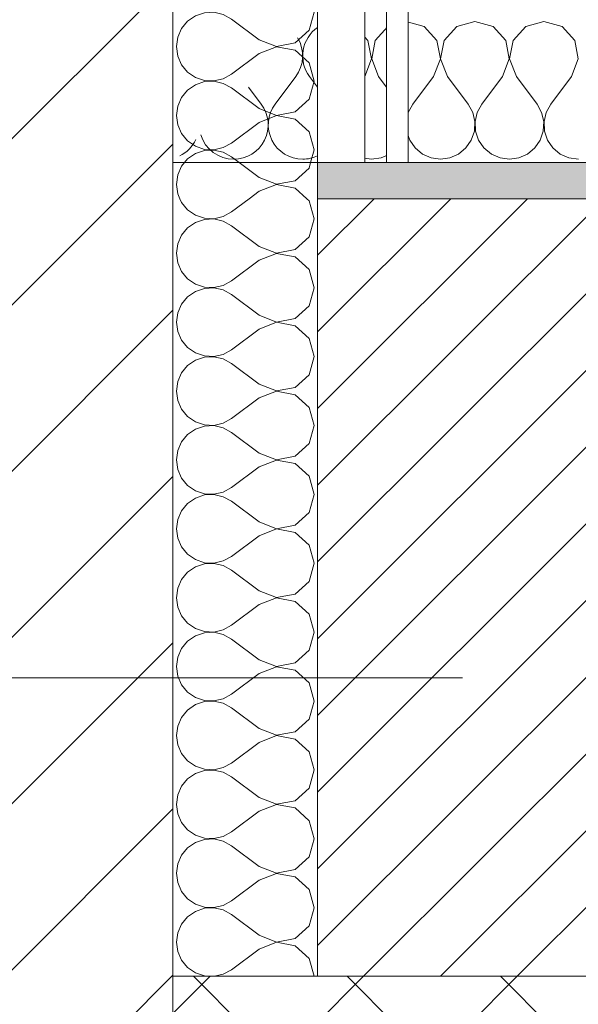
# Model space of a CAD drawing. Header units: millimetres. Extents: x -28277 to 305935, y -19284 to 4746.
# Tile 9 of 136: x -12078 to -11924, y -1427 to -1154. Entities that reach past the tile are written whole.
import ezdxf

# ---------------------------------------------------------------- set-up
doc = ezdxf.new("R2010")
doc.units = ezdxf.units.MM
doc.header["$MEASUREMENT"] = 0
doc.linetypes.add('Wipeout_Contour', pattern=[1000, 0, -1000])
for name, color, linetype in [('10_ESTR_Pilars', 7, 'Continuous'), ('12_FAÇ_Façana', 7, 'Continuous'), ('Nuevo_08_E_Envans secs', 7, 'Continuous')]:
    doc.layers.add(name, color=color, linetype=linetype)
for name, color, linetype, lineweight in [('10_ESTR_Pilars_Pluma_Nº__20', 1, 'Continuous', 5), ('10_ESTR_Pilars_Pluma_Nº__28', 7, 'Continuous', 20), ('10_ESTR_Pilars_Pluma_Nº__42', 8, 'Continuous', 25), ('12_FAÇ_Façana_Pluma_Nº__2', 8, 'Continuous', 5), ('12_FAÇ_Façana_Pluma_Nº__7', 7, 'Continuous', 5), ('Nuevo_08_E_Envans secs_Pluma_Nº__1', 7, 'Continuous', 5), ('Nuevo_12_FAÇ_Façana_Pluma_Nº__1', 7, 'Continuous', 5)]:
    doc.layers.add(name, color=color, linetype=linetype, lineweight=lineweight)
for name, color, linetype, lineweight, true_color in [('12_FAÇ_Façana_Pluma_Nº__174', 7, 'Continuous', 13, 0xe4ad2c), ('12_FAÇ_Façana_Pluma_Nº__176', 7, 'Continuous', 15, 0x93a0c6), ('Nuevo_08_E_Envans secs_Pluma_Nº__102', 7, 'Continuous', 5, 0xcccccc), ('Nuevo_08_E_Envans secs_Pluma_Nº__171', 171, 'Continuous', 13, 0xaaaaff), ('Nuevo_08_E_Envans secs_Pluma_Nº__177', 7, 'Continuous', 15, 0xf7e046)]:
    doc.layers.add(name, color=color, linetype=linetype, lineweight=lineweight, true_color=true_color)
pattern_1 = [(45, (0, 0), (-91.9239, 91.9239), [97.5, -32.5]), (45, (4e-14, 91.92), (-91.9239, 91.9239), [97.5, -32.5])]

# ---------------------------------------------------------------- blocks, each defined once
blk = doc.blocks.new('Muro_4_5', base_point=(-12935.93, -1193.98))
at = {"layer": '12_FAÇ_Façana_Pluma_Nº__174', "linetype": 'Continuous', "lineweight": 13, "true_color": 0xe4ad2c}
h = blk.add_hatch(dxfattribs=at)
h.set_pattern_fill('SATE_Aislamiento_0005', color=42, style=0, pattern_type=2)
h.set_pattern_definition([(45, (0, 0), (-21.2132, 21.2132), []), (135, (0, 0), (21.2132, 21.2132), [])])
h.paths.add_polyline_path([(-12035.86, -1598.98), (-8781.93, -1598.98), (-8781.93, -1418.98), (-12035.86, -1418.98)])
at = {"layer": '12_FAÇ_Façana_Pluma_Nº__176', "linetype": 'Continuous', "lineweight": 0, "true_color": 0x495063}
blk.add_hatch(color=251, dxfattribs=at).paths.add_polyline_path([(-11995.86, -1203.98), (-8781.93, -1203.98), (-8781.93, -1193.98), (-11995.86, -1193.98)])
at = {"layer": '12_FAÇ_Façana_Pluma_Nº__2', "linetype": 'Continuous', "lineweight": 5}
h = blk.add_hatch(dxfattribs=at)
h.set_pattern_fill('Ceramic_0005', color=8, style=0, pattern_type=2)
h.set_pattern_definition([(45, (0, 0), (-10.606602, 10.606602), [])])
h.paths.add_polyline_path([(-11995.86, -1418.98), (-8781.93, -1418.98), (-8781.93, -1203.98), (-11995.86, -1203.98)])
at = {"layer": '12_FAÇ_Façana_Pluma_Nº__7', "color": 7, "linetype": 'Continuous', "lineweight": 5}
for p, q in [((-8781.93, -1203.98), (-11995.86, -1203.98)), ((-12035.86, -1418.98), (-11995.86, -1418.98)), ((-11995.86, -1418.98), (-8781.93, -1418.98))]:
    blk.add_line(p, q, dxfattribs=at)
at = {"layer": '12_FAÇ_Façana_Pluma_Nº__7', "color": 7, "linetype": 'Continuous', "lineweight": 5, "flags": 128}
blk.add_lwpolyline([(-8781.93, -1193.98), (-11995.86, -1193.98)], dxfattribs=at)
at = {"layer": 'Nuevo_12_FAÇ_Façana_Pluma_Nº__1', "color": 7, "linetype": 'Continuous', "lineweight": 5}
for p, q in [((-11995.86, -1203.98), (-11995.86, -1193.98)), ((-11995.86, -1418.98), (-11995.86, -1203.98))]:
    blk.add_line(p, q, dxfattribs=at)
blk = doc.blocks.new('*X28')
at = {"layer": 'Nuevo_08_E_Envans secs_Pluma_Nº__102', "color": 254, "linetype": 'Continuous', "lineweight": 5, "true_color": 0xcccccc}
for p, q in [((-11995.48, -1156.35), (-11995.86, -1156.76)), ((-11990.48, -1154.93), (-11995.48, -1156.35)), ((-11985.47, -1156.35), (-11990.48, -1154.93)), ((-11981.96, -1160.19), (-11985.47, -1156.35)), ((-11976.44, -1156.35), (-11979.95, -1160.19)), ((-11971.43, -1154.93), (-11976.44, -1156.35)), ((-11966.42, -1156.35), (-11971.43, -1154.93)), ((-11962.91, -1160.19), (-11966.42, -1156.35)), ((-11957.39, -1156.35), (-11960.9, -1160.19)), ((-11952.38, -1154.93), (-11957.39, -1156.35)), ((-11947.37, -1156.35), (-11952.38, -1154.93)), ((-11943.86, -1160.19), (-11947.37, -1156.35)), ((-11938.34, -1156.35), (-11941.85, -1160.19)), ((-11933.33, -1154.93), (-11938.34, -1156.35)), ((-11928.33, -1156.35), (-11933.33, -1154.93)), ((-11924.81, -1160.19), (-11928.33, -1156.35)), ((-11980.99, -1165.31), (-11981.96, -1160.19)), ((-11979.95, -1160.19), (-11980.91, -1165.31)), ((-11961.94, -1165.31), (-11962.91, -1160.19)), ((-11960.9, -1160.19), (-11961.87, -1165.31)), ((-11942.9, -1165.31), (-11943.86, -1160.19)), ((-11941.85, -1160.19), (-11942.82, -1165.31)), ((-11923.85, -1165.31), (-11924.81, -1160.19)), ((-11982.86, -1170.17), (-11980.99, -1165.31)), ((-11980.91, -1165.31), (-11979.05, -1170.17)), ((-11963.81, -1170.17), (-11961.94, -1165.31)), ((-11961.87, -1165.31), (-11960, -1170.17)), ((-11944.76, -1170.17), (-11942.9, -1165.31)), ((-11942.82, -1165.31), (-11940.95, -1170.17)), ((-11925.71, -1170.17), (-11923.85, -1165.31)), ((-11982.86, -1170.17), (-11988.57, -1177.79)), ((-11979.05, -1170.17), (-11973.33, -1177.79)), ((-11963.81, -1170.17), (-11969.52, -1177.79)), ((-11960, -1170.17), (-11954.29, -1177.79)), ((-11944.76, -1170.17), (-11950.48, -1177.79)), ((-11940.95, -1170.17), (-11935.24, -1177.79)), ((-11925.71, -1170.17), (-11931.43, -1177.79)), ((-11995.86, -1173.15), (-11992.38, -1177.79)), ((-11991.11, -1180.08), (-11992.38, -1177.79)), ((-11988.57, -1177.79), (-11989.84, -1180.08)), ((-11972.06, -1180.08), (-11973.33, -1177.79)), ((-11969.52, -1177.79), (-11970.8, -1180.08)), ((-11953.01, -1180.08), (-11954.29, -1177.79)), ((-11950.48, -1177.79), (-11951.75, -1180.08)), ((-11933.97, -1180.08), (-11935.24, -1177.79)), ((-11931.43, -1177.79), (-11932.7, -1180.08)), ((-11990.51, -1182.64), (-11991.11, -1180.08)), ((-11989.84, -1180.08), (-11990.44, -1182.64)), ((-11971.47, -1182.64), (-11972.06, -1180.08)), ((-11970.8, -1180.08), (-11971.39, -1182.64)), ((-11952.42, -1182.64), (-11953.01, -1180.08)), ((-11951.75, -1180.08), (-11952.34, -1182.64)), ((-11933.37, -1182.64), (-11933.97, -1180.08)), ((-11932.7, -1180.08), (-11933.29, -1182.64)), ((-11990.64, -1185.27), (-11990.51, -1182.64)), ((-11990.44, -1182.64), (-11990.31, -1185.27)), ((-11971.59, -1185.27), (-11971.47, -1182.64)), ((-11971.39, -1182.64), (-11971.26, -1185.27)), ((-11952.55, -1185.27), (-11952.42, -1182.64)), ((-11952.34, -1182.64), (-11952.22, -1185.27)), ((-11933.5, -1185.27), (-11933.37, -1182.64)), ((-11933.29, -1182.64), (-11933.17, -1185.27)), ((-11991.48, -1187.76), (-11990.64, -1185.27)), ((-11990.31, -1185.27), (-11989.47, -1187.76)), ((-11972.43, -1187.76), (-11971.59, -1185.27)), ((-11971.26, -1185.27), (-11970.42, -1187.76)), ((-11953.39, -1187.76), (-11952.55, -1185.27)), ((-11952.22, -1185.27), (-11951.38, -1187.76)), ((-11934.34, -1187.76), (-11933.5, -1185.27)), ((-11933.17, -1185.27), (-11932.33, -1187.76)), ((-11992.97, -1189.92), (-11991.48, -1187.76)), ((-11989.47, -1187.76), (-11987.98, -1189.92)), ((-11973.92, -1189.92), (-11972.43, -1187.76)), ((-11970.42, -1187.76), (-11968.94, -1189.92)), ((-11954.87, -1189.92), (-11953.39, -1187.76)), ((-11951.38, -1187.76), (-11949.89, -1189.92)), ((-11935.83, -1189.92), (-11934.34, -1187.76)), ((-11932.33, -1187.76), (-11930.84, -1189.92)), ((-11995.86, -1191.98), (-11994.99, -1191.6)), ((-11994.99, -1191.6), (-11992.97, -1189.92)), ((-11987.98, -1189.92), (-11985.96, -1191.6)), ((-11985.96, -1191.6), (-11983.55, -1192.66)), ((-11978.35, -1192.66), (-11975.95, -1191.6)), ((-11975.95, -1191.6), (-11973.92, -1189.92)), ((-11968.94, -1189.92), (-11966.91, -1191.6)), ((-11966.91, -1191.6), (-11964.51, -1192.66)), ((-11959.3, -1192.66), (-11956.9, -1191.6)), ((-11956.9, -1191.6), (-11954.87, -1189.92)), ((-11949.89, -1189.92), (-11947.86, -1191.6)), ((-11947.86, -1191.6), (-11945.46, -1192.66)), ((-11940.25, -1192.66), (-11937.85, -1191.6)), ((-11937.85, -1191.6), (-11935.83, -1189.92)), ((-11930.84, -1189.92), (-11928.82, -1191.6)), ((-11928.82, -1191.6), (-11926.41, -1192.66)), ((-11983.55, -1192.66), (-11980.95, -1193.02)), ((-11980.95, -1193.02), (-11978.35, -1192.66)), ((-11964.51, -1192.66), (-11961.9, -1193.02)), ((-11961.9, -1193.02), (-11959.3, -1192.66)), ((-11945.46, -1192.66), (-11942.86, -1193.02)), ((-11942.86, -1193.02), (-11940.25, -1192.66)), ((-11926.41, -1192.66), (-11923.81, -1193.02))]:
    blk.add_line(p, q, dxfattribs=at)
blk = doc.blocks.new('*X29')
at = {"layer": 'Nuevo_08_E_Envans secs_Pluma_Nº__102', "color": 254, "linetype": 'Continuous', "lineweight": 5, "true_color": 0xcccccc}
for p, q in [((-12001.9, -1170.17), (-12007.62, -1177.79)), ((-11998.1, -1170.17), (-11995.86, -1173.15)), ((-12014.96, -1173.08), (-12011.43, -1177.79))]:
    blk.add_line(p, q, dxfattribs=at)
for centre, start, end in [((-11990.48, -1164.45), 124.4201, 216.8699), ((-12009.52, -1164.45), 323.1301, 31.3082), ((-12019.05, -1183.5), 270, 36.8699), ((-12000, -1183.5), 143.1301, 270), ((-12019.05, -1183.5), 196.9392, 270), ((-12038.1, -1183.5), 295.7009, 334.2991), ((-12000, -1183.5), 270, 295.769)]:
    blk.add_arc(centre, 9.52, start, end, dxfattribs=at)
blk = doc.blocks.new('Muro_9_5', base_point=(-8781.93, -1193.98))
at = {"layer": 'Nuevo_08_E_Envans secs_Pluma_Nº__1', "color": 7, "linetype": 'Continuous', "lineweight": 5, "flags": 128}
blk.add_lwpolyline([(-12035.86, -1193.98), (-8781.93, -1193.98)], dxfattribs=at)
at = {"layer": 'Nuevo_08_E_Envans secs', "color": 7, "lineweight": 20}
for name in ['*X29', '*X28']:
    blk.add_blockref(name, (0, 0), dxfattribs=at)
blk = doc.blocks.new('*X31')
at = {"layer": 'Nuevo_08_E_Envans secs_Pluma_Nº__102', "color": 254, "linetype": 'Continuous', "lineweight": 5, "true_color": 0xcccccc}
for p, q in [((-12033.48, -1194.99), (-12034.54, -1197.4)), ((-12032.64, -1193.98), (-12033.48, -1194.99)), ((-12012.05, -1198.1), (-12017.54, -1193.98)), ((-11998.23, -1195.48), (-11997.81, -1193.98)), ((-12034.54, -1197.4), (-12034.91, -1200)), ((-12002.08, -1198.99), (-11998.23, -1195.48)), ((-12034.91, -1200), (-12034.54, -1202.6)), ((-12012.05, -1198.1), (-12007.19, -1199.96)), ((-12007.19, -1200.04), (-12012.05, -1201.9)), ((-12007.19, -1199.96), (-12002.08, -1198.99)), ((-12002.08, -1201.01), (-12007.19, -1200.04)), ((-12034.54, -1202.6), (-12033.94, -1203.98)), ((-12012.05, -1201.9), (-12014.81, -1203.98)), ((-11998.83, -1203.98), (-12002.08, -1201.01))]:
    blk.add_line(p, q, dxfattribs=at)
blk = doc.blocks.new('*X32')
at = {"layer": 'Nuevo_08_E_Envans secs_Pluma_Nº__102', "color": 254, "linetype": 'Continuous', "lineweight": 5, "true_color": 0xcccccc}
for p, q in [((-12033.94, -1203.98), (-12033.48, -1205.01)), ((-12033.48, -1205.01), (-12031.81, -1207.03)), ((-12014.81, -1203.98), (-12019.67, -1207.62)), ((-11998.23, -1204.52), (-11998.83, -1203.98)), ((-11996.81, -1209.52), (-11998.23, -1204.52)), ((-12031.81, -1207.03), (-12029.64, -1208.52)), ((-12029.64, -1208.52), (-12027.15, -1209.36)), ((-12021.97, -1208.89), (-12019.67, -1207.62)), ((-12029.64, -1210.53), (-12031.81, -1212.02)), ((-12027.15, -1209.69), (-12029.64, -1210.53)), ((-12027.15, -1209.36), (-12024.53, -1209.49)), ((-12024.53, -1209.56), (-12027.15, -1209.69)), ((-12024.53, -1209.49), (-12021.97, -1208.89)), ((-12021.97, -1210.16), (-12024.53, -1209.56)), ((-12019.67, -1211.43), (-12021.97, -1210.16)), ((-12012.05, -1217.14), (-12019.67, -1211.43)), ((-11998.23, -1214.53), (-11996.81, -1209.52)), ((-12033.48, -1214.04), (-12034.54, -1216.45)), ((-12031.81, -1212.02), (-12033.48, -1214.04)), ((-12034.54, -1216.45), (-12034.91, -1219.05)), ((-12002.08, -1218.04), (-11998.23, -1214.53)), ((-12034.91, -1219.05), (-12034.54, -1221.65)), ((-12012.05, -1217.14), (-12007.19, -1219.01)), ((-12007.19, -1219.09), (-12012.05, -1220.95)), ((-12007.19, -1219.01), (-12002.08, -1218.04)), ((-12002.08, -1220.05), (-12007.19, -1219.09)), ((-12034.54, -1221.65), (-12033.48, -1224.05)), ((-12012.05, -1220.95), (-12019.67, -1226.67)), ((-11998.23, -1223.56), (-12002.08, -1220.05)), ((-12033.48, -1224.05), (-12031.81, -1226.08)), ((-11996.81, -1228.57), (-11998.23, -1223.56)), ((-12031.81, -1226.08), (-12029.64, -1227.57)), ((-12029.64, -1227.57), (-12027.15, -1228.41)), ((-12021.97, -1227.94), (-12019.67, -1226.67)), ((-12029.64, -1229.58), (-12031.81, -1231.06)), ((-12027.15, -1228.74), (-12029.64, -1229.58)), ((-12027.15, -1228.41), (-12024.53, -1228.53)), ((-12024.53, -1228.61), (-12027.15, -1228.74)), ((-12024.53, -1228.53), (-12021.97, -1227.94)), ((-12021.97, -1229.2), (-12024.53, -1228.61)), ((-12019.67, -1230.48), (-12021.97, -1229.2)), ((-12012.05, -1236.19), (-12019.67, -1230.48)), ((-11998.23, -1233.58), (-11996.81, -1228.57)), ((-12033.48, -1233.09), (-12034.54, -1235.49)), ((-12031.81, -1231.06), (-12033.48, -1233.09)), ((-12034.54, -1235.49), (-12034.91, -1238.1)), ((-12002.08, -1237.09), (-11998.23, -1233.58)), ((-12034.91, -1238.1), (-12034.54, -1240.7)), ((-12012.05, -1236.19), (-12007.19, -1238.06)), ((-12007.19, -1238.13), (-12012.05, -1240)), ((-12007.19, -1238.06), (-12002.08, -1237.09)), ((-12002.08, -1239.1), (-12007.19, -1238.13)), ((-12034.54, -1240.7), (-12033.48, -1243.1)), ((-12012.05, -1240), (-12019.67, -1245.71)), ((-11998.23, -1242.61), (-12002.08, -1239.1)), ((-12033.48, -1243.1), (-12031.81, -1245.13)), ((-11996.81, -1247.62), (-11998.23, -1242.61)), ((-12031.81, -1245.13), (-12029.64, -1246.61)), ((-12029.64, -1246.61), (-12027.15, -1247.45)), ((-12021.97, -1246.99), (-12019.67, -1245.71)), ((-12029.64, -1248.62), (-12031.81, -1250.11)), ((-12027.15, -1247.78), (-12029.64, -1248.62)), ((-12027.15, -1247.45), (-12024.53, -1247.58)), ((-12024.53, -1247.66), (-12027.15, -1247.78)), ((-12024.53, -1247.58), (-12021.97, -1246.99)), ((-12021.97, -1248.25), (-12024.53, -1247.66)), ((-12019.67, -1249.52), (-12021.97, -1248.25)), ((-12012.05, -1255.24), (-12019.67, -1249.52)), ((-11998.23, -1252.63), (-11996.81, -1247.62)), ((-12033.48, -1252.14), (-12034.54, -1254.54)), ((-12031.81, -1250.11), (-12033.48, -1252.14)), ((-12034.54, -1254.54), (-12034.91, -1257.14)), ((-12002.08, -1256.14), (-11998.23, -1252.63)), ((-12034.91, -1257.14), (-12034.54, -1259.75)), ((-12012.05, -1255.24), (-12007.19, -1257.1)), ((-12007.19, -1257.18), (-12012.05, -1259.05)), ((-12007.19, -1257.1), (-12002.08, -1256.14)), ((-12002.08, -1258.15), (-12007.19, -1257.18)), ((-12034.54, -1259.75), (-12033.48, -1262.15)), ((-12012.05, -1259.05), (-12019.67, -1264.76)), ((-11998.23, -1261.66), (-12002.08, -1258.15)), ((-12033.48, -1262.15), (-12031.81, -1264.17)), ((-11996.81, -1266.67), (-11998.23, -1261.66)), ((-12031.81, -1264.17), (-12029.64, -1265.66)), ((-12029.64, -1265.66), (-12027.15, -1266.5)), ((-12021.97, -1266.03), (-12019.67, -1264.76)), ((-12029.64, -1267.67), (-12031.81, -1269.16)), ((-12027.15, -1266.83), (-12029.64, -1267.67)), ((-12027.15, -1266.5), (-12024.53, -1266.63)), ((-12024.53, -1266.71), (-12027.15, -1266.83)), ((-12024.53, -1266.63), (-12021.97, -1266.03)), ((-12021.97, -1267.3), (-12024.53, -1266.71)), ((-12019.67, -1268.57), (-12021.97, -1267.3)), ((-12012.05, -1274.29), (-12019.67, -1268.57)), ((-11998.23, -1271.67), (-11996.81, -1266.67)), ((-12033.48, -1271.18), (-12034.54, -1273.59)), ((-12031.81, -1269.16), (-12033.48, -1271.18)), ((-12034.54, -1273.59), (-12034.91, -1276.19)), ((-12002.08, -1275.19), (-11998.23, -1271.67)), ((-12034.91, -1276.19), (-12034.54, -1278.79)), ((-12012.05, -1274.29), (-12007.19, -1276.15)), ((-12007.19, -1276.23), (-12012.05, -1278.1)), ((-12007.19, -1276.15), (-12002.08, -1275.19)), ((-12002.08, -1277.2), (-12007.19, -1276.23)), ((-12034.54, -1278.79), (-12033.48, -1281.2)), ((-12012.05, -1278.1), (-12019.67, -1283.81)), ((-11998.23, -1280.71), (-12002.08, -1277.2)), ((-12033.48, -1281.2), (-12031.81, -1283.22)), ((-11996.81, -1285.71), (-11998.23, -1280.71)), ((-12031.81, -1283.22), (-12029.64, -1284.71)), ((-12029.64, -1284.71), (-12027.15, -1285.55)), ((-12021.97, -1285.08), (-12019.67, -1283.81)), ((-12029.64, -1286.72), (-12031.81, -1288.21)), ((-12027.15, -1285.88), (-12029.64, -1286.72)), ((-12027.15, -1285.55), (-12024.53, -1285.68)), ((-12024.53, -1285.75), (-12027.15, -1285.88)), ((-12024.53, -1285.68), (-12021.97, -1285.08)), ((-12021.97, -1286.35), (-12024.53, -1285.75)), ((-12019.67, -1287.62), (-12021.97, -1286.35)), ((-12012.05, -1293.33), (-12019.67, -1287.62)), ((-11998.23, -1290.72), (-11996.81, -1285.71)), ((-12033.48, -1290.23), (-12034.54, -1292.64)), ((-12031.81, -1288.21), (-12033.48, -1290.23)), ((-12034.54, -1292.64), (-12034.91, -1295.24)), ((-12002.08, -1294.23), (-11998.23, -1290.72)), ((-12034.91, -1295.24), (-12034.54, -1297.84)), ((-12012.05, -1293.33), (-12007.19, -1295.2)), ((-12007.19, -1295.28), (-12012.05, -1297.14)), ((-12007.19, -1295.2), (-12002.08, -1294.23)), ((-12002.08, -1296.24), (-12007.19, -1295.28)), ((-12034.54, -1297.84), (-12033.48, -1300.25)), ((-12012.05, -1297.14), (-12019.67, -1302.86)), ((-11998.23, -1299.75), (-12002.08, -1296.24)), ((-12033.48, -1300.25), (-12031.81, -1302.27)), ((-11996.81, -1304.76), (-11998.23, -1299.75)), ((-12031.81, -1302.27), (-12029.64, -1303.76)), ((-12029.64, -1303.76), (-12027.15, -1304.6)), ((-12024.53, -1304.72), (-12021.97, -1304.13)), ((-12021.97, -1304.13), (-12019.67, -1302.86)), ((-12029.64, -1305.77), (-12031.81, -1307.26)), ((-12027.15, -1304.93), (-12029.64, -1305.77)), ((-12027.15, -1304.6), (-12024.53, -1304.72)), ((-12024.53, -1304.8), (-12027.15, -1304.93)), ((-12021.97, -1305.4), (-12024.53, -1304.8)), ((-12019.67, -1306.67), (-12021.97, -1305.4)), ((-12012.05, -1312.38), (-12019.67, -1306.67)), ((-11998.23, -1309.77), (-11996.81, -1304.76)), ((-12033.48, -1309.28), (-12034.54, -1311.68)), ((-12031.81, -1307.26), (-12033.48, -1309.28)), ((-12034.54, -1311.68), (-12034.91, -1314.29)), ((-12002.08, -1313.28), (-11998.23, -1309.77)), ((-12034.91, -1314.29), (-12034.54, -1316.89)), ((-12012.05, -1312.38), (-12007.19, -1314.25)), ((-12007.19, -1314.32), (-12012.05, -1316.19)), ((-12007.19, -1314.25), (-12002.08, -1313.28)), ((-12002.08, -1315.29), (-12007.19, -1314.32)), ((-12034.54, -1316.89), (-12033.48, -1319.29)), ((-12012.05, -1316.19), (-12019.67, -1321.9)), ((-11998.23, -1318.8), (-12002.08, -1315.29)), ((-12033.48, -1319.29), (-12031.81, -1321.32)), ((-11996.81, -1323.81), (-11998.23, -1318.8)), ((-12031.81, -1321.32), (-12029.64, -1322.8)), ((-12029.64, -1322.8), (-12027.15, -1323.64)), ((-12024.53, -1323.77), (-12021.97, -1323.18)), ((-12021.97, -1323.18), (-12019.67, -1321.9)), ((-12029.64, -1324.81), (-12031.81, -1326.3)), ((-12027.15, -1323.98), (-12029.64, -1324.81)), ((-12027.15, -1323.64), (-12024.53, -1323.77)), ((-12024.53, -1323.85), (-12027.15, -1323.98)), ((-12021.97, -1324.44), (-12024.53, -1323.85)), ((-12019.67, -1325.71), (-12021.97, -1324.44)), ((-12012.05, -1331.43), (-12019.67, -1325.71)), ((-11998.23, -1328.82), (-11996.81, -1323.81)), ((-12033.48, -1328.33), (-12034.54, -1330.73)), ((-12031.81, -1326.3), (-12033.48, -1328.33)), ((-12034.54, -1330.73), (-12034.91, -1333.33)), ((-12002.08, -1332.33), (-11998.23, -1328.82)), ((-12034.91, -1333.33), (-12034.54, -1335.94)), ((-12012.05, -1331.43), (-12007.19, -1333.29)), ((-12007.19, -1333.37), (-12012.05, -1335.24)), ((-12007.19, -1333.29), (-12002.08, -1332.33)), ((-12002.08, -1334.34), (-12007.19, -1333.37)), ((-12034.54, -1335.94), (-12033.48, -1338.34)), ((-12012.05, -1335.24), (-12019.67, -1340.95)), ((-11998.23, -1337.85), (-12002.08, -1334.34)), ((-12033.48, -1338.34), (-12031.81, -1340.36)), ((-11996.81, -1342.86), (-11998.23, -1337.85)), ((-12031.81, -1340.36), (-12029.64, -1341.85)), ((-12029.64, -1341.85), (-12027.15, -1342.69)), ((-12024.53, -1342.82), (-12021.97, -1342.22)), ((-12021.97, -1342.22), (-12019.67, -1340.95)), ((-12029.64, -1343.86), (-12031.81, -1345.35)), ((-12027.15, -1343.02), (-12029.64, -1343.86)), ((-12027.15, -1342.69), (-12024.53, -1342.82)), ((-12024.53, -1342.9), (-12027.15, -1343.02)), ((-12021.97, -1343.49), (-12024.53, -1342.9)), ((-12019.67, -1344.76), (-12021.97, -1343.49)), ((-12012.05, -1350.48), (-12019.67, -1344.76)), ((-11998.23, -1347.86), (-11996.81, -1342.86)), ((-12033.48, -1347.37), (-12034.54, -1349.78)), ((-12031.81, -1345.35), (-12033.48, -1347.37)), ((-12034.54, -1349.78), (-12034.91, -1352.38)), ((-12002.08, -1351.38), (-11998.23, -1347.86)), ((-12034.91, -1352.38), (-12034.54, -1354.98)), ((-12012.05, -1350.48), (-12007.19, -1352.34)), ((-12007.19, -1352.42), (-12012.05, -1354.29)), ((-12007.19, -1352.34), (-12002.08, -1351.38)), ((-12002.08, -1353.39), (-12007.19, -1352.42)), ((-12034.54, -1354.98), (-12033.48, -1357.39)), ((-12012.05, -1354.29), (-12019.67, -1360)), ((-11998.23, -1356.9), (-12002.08, -1353.39)), ((-12033.48, -1357.39), (-12031.81, -1359.41)), ((-11996.81, -1361.9), (-11998.23, -1356.9)), ((-12031.81, -1359.41), (-12029.64, -1360.9)), ((-12029.64, -1360.9), (-12027.15, -1361.74)), ((-12024.53, -1361.87), (-12021.97, -1361.27)), ((-12021.97, -1361.27), (-12019.67, -1360)), ((-12029.64, -1362.91), (-12031.81, -1364.4)), ((-12027.15, -1362.07), (-12029.64, -1362.91)), ((-12027.15, -1361.74), (-12024.53, -1361.87)), ((-12024.53, -1361.94), (-12027.15, -1362.07)), ((-12021.97, -1362.54), (-12024.53, -1361.94)), ((-12019.67, -1363.81), (-12021.97, -1362.54)), ((-12012.05, -1369.52), (-12019.67, -1363.81)), ((-11998.23, -1366.91), (-11996.81, -1361.9)), ((-12033.48, -1366.42), (-12034.54, -1368.83)), ((-12031.81, -1364.4), (-12033.48, -1366.42)), ((-12034.54, -1368.83), (-12034.91, -1371.43)), ((-12002.08, -1370.42), (-11998.23, -1366.91)), ((-12034.91, -1371.43), (-12034.54, -1374.03)), ((-12012.05, -1369.52), (-12007.19, -1371.39)), ((-12007.19, -1371.47), (-12012.05, -1373.33)), ((-12007.19, -1371.39), (-12002.08, -1370.42)), ((-12002.08, -1372.43), (-12007.19, -1371.47)), ((-12034.54, -1374.03), (-12033.48, -1376.44)), ((-12012.05, -1373.33), (-12019.67, -1379.05)), ((-11998.23, -1375.95), (-12002.08, -1372.43)), ((-12033.48, -1376.44), (-12031.81, -1378.46)), ((-11996.81, -1380.95), (-11998.23, -1375.95)), ((-12031.81, -1378.46), (-12029.64, -1379.95)), ((-12029.64, -1379.95), (-12027.15, -1380.79)), ((-12024.53, -1380.91), (-12021.97, -1380.32)), ((-12021.97, -1380.32), (-12019.67, -1379.05)), ((-12029.64, -1381.96), (-12031.81, -1383.45)), ((-12027.15, -1381.12), (-12029.64, -1381.96)), ((-12027.15, -1380.79), (-12024.53, -1380.91)), ((-12024.53, -1380.99), (-12027.15, -1381.12)), ((-12021.97, -1381.59), (-12024.53, -1380.99)), ((-12019.67, -1382.86), (-12021.97, -1381.59)), ((-12012.05, -1388.57), (-12019.67, -1382.86)), ((-11998.23, -1385.96), (-11996.81, -1380.95)), ((-12033.48, -1385.47), (-12034.54, -1387.87)), ((-12031.81, -1383.45), (-12033.48, -1385.47)), ((-12034.54, -1387.87), (-12034.91, -1390.48)), ((-12002.08, -1389.47), (-11998.23, -1385.96)), ((-12034.91, -1390.48), (-12034.54, -1393.08)), ((-12012.05, -1388.57), (-12007.19, -1390.44)), ((-12007.19, -1390.51), (-12012.05, -1392.38)), ((-12007.19, -1390.44), (-12002.08, -1389.47)), ((-12002.08, -1391.48), (-12007.19, -1390.51)), ((-12034.54, -1393.08), (-12033.48, -1395.48)), ((-12012.05, -1392.38), (-12019.67, -1398.1)), ((-11998.23, -1394.99), (-12002.08, -1391.48)), ((-12033.48, -1395.48), (-12031.81, -1397.51)), ((-11996.81, -1400), (-11998.23, -1394.99)), ((-12031.81, -1397.51), (-12029.64, -1398.99)), ((-12029.64, -1398.99), (-12027.15, -1399.83)), ((-12024.53, -1399.96), (-12021.97, -1399.37)), ((-12021.97, -1399.37), (-12019.67, -1398.1)), ((-12029.64, -1401.01), (-12031.81, -1402.49)), ((-12027.15, -1400.17), (-12029.64, -1401.01)), ((-12027.15, -1399.83), (-12024.53, -1399.96)), ((-12024.53, -1400.04), (-12027.15, -1400.17)), ((-12021.97, -1400.63), (-12024.53, -1400.04)), ((-12019.67, -1401.9), (-12021.97, -1400.63)), ((-12012.05, -1407.62), (-12019.67, -1401.9)), ((-11998.23, -1405.01), (-11996.81, -1400)), ((-12033.48, -1404.52), (-12034.54, -1406.92)), ((-12031.81, -1402.49), (-12033.48, -1404.52)), ((-12034.54, -1406.92), (-12034.91, -1409.52)), ((-12002.08, -1408.52), (-11998.23, -1405.01)), ((-12034.91, -1409.52), (-12034.54, -1412.13)), ((-12012.05, -1407.62), (-12007.19, -1409.49)), ((-12007.19, -1409.56), (-12012.05, -1411.43)), ((-12007.19, -1409.49), (-12002.08, -1408.52)), ((-12002.08, -1410.53), (-12007.19, -1409.56)), ((-12034.54, -1412.13), (-12033.48, -1414.53)), ((-12012.05, -1411.43), (-12019.67, -1417.14)), ((-11998.23, -1414.04), (-12002.08, -1410.53)), ((-12033.48, -1414.53), (-12031.81, -1416.55)), ((-11996.83, -1418.98), (-11998.23, -1414.04)), ((-12031.81, -1416.55), (-12029.64, -1418.04)), ((-12029.64, -1418.04), (-12027.15, -1418.88)), ((-12024.38, -1418.98), (-12021.97, -1418.41)), ((-12021.97, -1418.41), (-12019.67, -1417.14)), ((-12027.15, -1418.88), (-12025.21, -1418.98))]:
    blk.add_line(p, q, dxfattribs=at)
blk = doc.blocks.new('*X33')
at = {"layer": 'Nuevo_08_E_Envans secs_Pluma_Nº__102', "color": 254, "linetype": 'Continuous', "lineweight": 5, "true_color": 0xcccccc}
for p, q in [((-12033.55, -1061.81), (-12034.54, -1064.06)), ((-12012.05, -1064.76), (-12015.99, -1061.81)), ((-11998.23, -1062.15), (-11998.14, -1061.81)), ((-12034.54, -1064.06), (-12034.91, -1066.67)), ((-12002.08, -1065.66), (-11998.23, -1062.15)), ((-12034.91, -1066.67), (-12034.54, -1069.27)), ((-12012.05, -1064.76), (-12007.19, -1066.63)), ((-12007.19, -1066.71), (-12012.05, -1068.57)), ((-12007.19, -1066.63), (-12002.08, -1065.66)), ((-12002.08, -1067.67), (-12007.19, -1066.71)), ((-12034.54, -1069.27), (-12033.48, -1071.67)), ((-12012.05, -1068.57), (-12019.67, -1074.29)), ((-11998.23, -1071.18), (-12002.08, -1067.67)), ((-12033.48, -1071.67), (-12031.81, -1073.7)), ((-11996.81, -1076.19), (-11998.23, -1071.18)), ((-12031.81, -1073.7), (-12029.64, -1075.19)), ((-12029.64, -1075.19), (-12027.15, -1076.02)), ((-12021.97, -1075.56), (-12019.67, -1074.29)), ((-12029.64, -1077.2), (-12031.81, -1078.68)), ((-12027.15, -1076.36), (-12029.64, -1077.2)), ((-12027.15, -1076.02), (-12024.53, -1076.15)), ((-12024.53, -1076.23), (-12027.15, -1076.36)), ((-12024.53, -1076.15), (-12021.97, -1075.56)), ((-12021.97, -1076.82), (-12024.53, -1076.23)), ((-12019.67, -1078.1), (-12021.97, -1076.82)), ((-12012.05, -1083.81), (-12019.67, -1078.1)), ((-11998.23, -1081.2), (-11996.81, -1076.19)), ((-12033.48, -1080.71), (-12034.54, -1083.11)), ((-12031.81, -1078.68), (-12033.48, -1080.71)), ((-12034.54, -1083.11), (-12034.91, -1085.71)), ((-12002.08, -1084.71), (-11998.23, -1081.2)), ((-12034.91, -1085.71), (-12034.54, -1088.32)), ((-12012.05, -1083.81), (-12007.19, -1085.68)), ((-12007.19, -1085.75), (-12012.05, -1087.62)), ((-12007.19, -1085.68), (-12002.08, -1084.71)), ((-12002.08, -1086.72), (-12007.19, -1085.75)), ((-12034.54, -1088.32), (-12033.48, -1090.72)), ((-12012.05, -1087.62), (-12019.67, -1093.33)), ((-11998.23, -1090.23), (-12002.08, -1086.72)), ((-12033.48, -1090.72), (-12031.81, -1092.74)), ((-11996.81, -1095.24), (-11998.23, -1090.23)), ((-12031.81, -1092.74), (-12029.64, -1094.23)), ((-12029.64, -1094.23), (-12027.15, -1095.07)), ((-12021.97, -1094.6), (-12019.67, -1093.33)), ((-12029.64, -1096.24), (-12031.81, -1097.73)), ((-12027.15, -1095.4), (-12029.64, -1096.24)), ((-12027.15, -1095.07), (-12024.53, -1095.2)), ((-12024.53, -1095.28), (-12027.15, -1095.4)), ((-12024.53, -1095.2), (-12021.97, -1094.6)), ((-12021.97, -1095.87), (-12024.53, -1095.28)), ((-12019.67, -1097.14), (-12021.97, -1095.87)), ((-12012.05, -1102.86), (-12019.67, -1097.14)), ((-11998.23, -1100.25), (-11996.81, -1095.24)), ((-12033.48, -1099.75), (-12034.54, -1102.16)), ((-12031.81, -1097.73), (-12033.48, -1099.75)), ((-12034.54, -1102.16), (-12034.91, -1104.76)), ((-12002.08, -1103.76), (-11998.23, -1100.25)), ((-12034.91, -1104.76), (-12034.54, -1107.36)), ((-12012.05, -1102.86), (-12007.19, -1104.72)), ((-12007.19, -1104.8), (-12012.05, -1106.67)), ((-12007.19, -1104.72), (-12002.08, -1103.76)), ((-12002.08, -1105.77), (-12007.19, -1104.8)), ((-12034.54, -1107.36), (-12033.48, -1109.77)), ((-12012.05, -1106.67), (-12019.67, -1112.38)), ((-11998.23, -1109.28), (-12002.08, -1105.77)), ((-12033.48, -1109.77), (-12031.81, -1111.79)), ((-11996.81, -1114.29), (-11998.23, -1109.28)), ((-12031.81, -1111.79), (-12029.64, -1113.28)), ((-12029.64, -1113.28), (-12027.15, -1114.12)), ((-12021.97, -1113.65), (-12019.67, -1112.38)), ((-12029.64, -1115.29), (-12031.81, -1116.78)), ((-12027.15, -1114.45), (-12029.64, -1115.29)), ((-12027.15, -1114.12), (-12024.53, -1114.25)), ((-12024.53, -1114.32), (-12027.15, -1114.45)), ((-12024.53, -1114.25), (-12021.97, -1113.65)), ((-12021.97, -1114.92), (-12024.53, -1114.32)), ((-12019.67, -1116.19), (-12021.97, -1114.92)), ((-12012.05, -1121.9), (-12019.67, -1116.19)), ((-11998.23, -1119.29), (-11996.81, -1114.29)), ((-12033.48, -1118.8), (-12034.54, -1121.21)), ((-12031.81, -1116.78), (-12033.48, -1118.8)), ((-12034.54, -1121.21), (-12034.91, -1123.81)), ((-12002.08, -1122.8), (-11998.23, -1119.29)), ((-12034.91, -1123.81), (-12034.54, -1126.41)), ((-12012.05, -1121.9), (-12007.19, -1123.77)), ((-12007.19, -1123.85), (-12012.05, -1125.71)), ((-12007.19, -1123.77), (-12002.08, -1122.8)), ((-12002.08, -1124.81), (-12007.19, -1123.85)), ((-12034.54, -1126.41), (-12033.48, -1128.82)), ((-12012.05, -1125.71), (-12019.67, -1131.43)), ((-11998.23, -1128.33), (-12002.08, -1124.81)), ((-12033.48, -1128.82), (-12031.81, -1130.84)), ((-11996.81, -1133.33), (-11998.23, -1128.33)), ((-12031.81, -1130.84), (-12029.64, -1132.33)), ((-12029.64, -1132.33), (-12027.15, -1133.17)), ((-12021.97, -1132.7), (-12019.67, -1131.43)), ((-12029.64, -1134.34), (-12031.81, -1135.83)), ((-12027.15, -1133.5), (-12029.64, -1134.34)), ((-12027.15, -1133.17), (-12024.53, -1133.29)), ((-12024.53, -1133.37), (-12027.15, -1133.5)), ((-12024.53, -1133.29), (-12021.97, -1132.7)), ((-12021.97, -1133.97), (-12024.53, -1133.37)), ((-12019.67, -1135.24), (-12021.97, -1133.97)), ((-12012.05, -1140.95), (-12019.67, -1135.24)), ((-11998.23, -1138.34), (-11996.81, -1133.33)), ((-12033.48, -1137.85), (-12034.54, -1140.25)), ((-12031.81, -1135.83), (-12033.48, -1137.85)), ((-12034.54, -1140.25), (-12034.91, -1142.86)), ((-12002.08, -1141.85), (-11998.23, -1138.34)), ((-12034.91, -1142.86), (-12034.54, -1145.46)), ((-12012.05, -1140.95), (-12007.19, -1142.82)), ((-12007.19, -1142.9), (-12012.05, -1144.76)), ((-12007.19, -1142.82), (-12002.08, -1141.85)), ((-12002.08, -1143.86), (-12007.19, -1142.9)), ((-12034.54, -1145.46), (-12033.48, -1147.86)), ((-12012.05, -1144.76), (-12019.67, -1150.48)), ((-11998.23, -1147.37), (-12002.08, -1143.86)), ((-12033.48, -1147.86), (-12031.81, -1149.89)), ((-11996.81, -1152.38), (-11998.23, -1147.37)), ((-12031.81, -1149.89), (-12029.64, -1151.38)), ((-12029.64, -1151.38), (-12027.15, -1152.22)), ((-12021.97, -1151.75), (-12019.67, -1150.48)), ((-12029.64, -1153.39), (-12031.81, -1154.87)), ((-12027.15, -1152.55), (-12029.64, -1153.39)), ((-12027.15, -1152.22), (-12024.53, -1152.34)), ((-12024.53, -1152.42), (-12027.15, -1152.55)), ((-12024.53, -1152.34), (-12021.97, -1151.75)), ((-12021.97, -1153.01), (-12024.53, -1152.42)), ((-12019.67, -1154.29), (-12021.97, -1153.01)), ((-12012.05, -1160), (-12019.67, -1154.29)), ((-11998.23, -1157.39), (-11996.81, -1152.38)), ((-12033.48, -1156.9), (-12034.54, -1159.3)), ((-12031.81, -1154.87), (-12033.48, -1156.9)), ((-12034.54, -1159.3), (-12034.91, -1161.9)), ((-12002.08, -1160.9), (-11998.23, -1157.39)), ((-12034.91, -1161.9), (-12034.54, -1164.51)), ((-12012.05, -1160), (-12007.19, -1161.87)), ((-12007.19, -1161.94), (-12012.05, -1163.81)), ((-12007.19, -1161.87), (-12002.08, -1160.9)), ((-12002.08, -1162.91), (-12007.19, -1161.94)), ((-12034.54, -1164.51), (-12033.48, -1166.91)), ((-12012.05, -1163.81), (-12019.67, -1169.52)), ((-11998.23, -1166.42), (-12002.08, -1162.91)), ((-12033.48, -1166.91), (-12031.81, -1168.94)), ((-11996.81, -1171.43), (-11998.23, -1166.42)), ((-12031.81, -1168.94), (-12029.64, -1170.42)), ((-12029.64, -1170.42), (-12027.15, -1171.26)), ((-12021.97, -1170.8), (-12019.67, -1169.52)), ((-12029.64, -1172.43), (-12031.81, -1173.92)), ((-12027.15, -1171.59), (-12029.64, -1172.43)), ((-12027.15, -1171.26), (-12024.53, -1171.39)), ((-12024.53, -1171.47), (-12027.15, -1171.59)), ((-12024.53, -1171.39), (-12021.97, -1170.8)), ((-12021.97, -1172.06), (-12024.53, -1171.47)), ((-12019.67, -1173.33), (-12021.97, -1172.06)), ((-12012.05, -1179.05), (-12019.67, -1173.33)), ((-11998.23, -1176.44), (-11996.81, -1171.43)), ((-12033.48, -1175.95), (-12034.54, -1178.35)), ((-12031.81, -1173.92), (-12033.48, -1175.95)), ((-12034.54, -1178.35), (-12034.91, -1180.95)), ((-12002.08, -1179.95), (-11998.23, -1176.44)), ((-12034.91, -1180.95), (-12034.54, -1183.55)), ((-12012.05, -1179.05), (-12007.19, -1180.91)), ((-12007.19, -1180.99), (-12012.05, -1182.86)), ((-12007.19, -1180.91), (-12002.08, -1179.95)), ((-12002.08, -1181.96), (-12007.19, -1180.99)), ((-12034.54, -1183.55), (-12033.48, -1185.96)), ((-12012.05, -1182.86), (-12019.67, -1188.57)), ((-11998.23, -1185.47), (-12002.08, -1181.96)), ((-12033.48, -1185.96), (-12031.81, -1187.98)), ((-11996.81, -1190.48), (-11998.23, -1185.47)), ((-12031.81, -1187.98), (-12029.64, -1189.47)), ((-12029.64, -1189.47), (-12027.15, -1190.31)), ((-12021.97, -1189.84), (-12019.67, -1188.57)), ((-12029.64, -1191.48), (-12031.81, -1192.97)), ((-12027.15, -1190.64), (-12029.64, -1191.48)), ((-12027.15, -1190.31), (-12024.53, -1190.44)), ((-12024.53, -1190.51), (-12027.15, -1190.64)), ((-12024.53, -1190.44), (-12021.97, -1189.84)), ((-12021.97, -1191.11), (-12024.53, -1190.51)), ((-12019.67, -1192.38), (-12021.97, -1191.11)), ((-12017.54, -1193.98), (-12019.67, -1192.38)), ((-11997.81, -1193.98), (-11996.81, -1190.48)), ((-12031.81, -1192.97), (-12032.64, -1193.98))]:
    blk.add_line(p, q, dxfattribs=at)
blk = doc.blocks.new('Muro_10_5', base_point=(-12035.86, -1193.98))
at = {"layer": '12_FAÇ_Façana_Pluma_Nº__7', "color": 7, "linetype": 'Continuous', "lineweight": 5}
blk.add_line((-12035.86, -1418.98), (-11995.86, -1418.98), dxfattribs=at)
at = {"layer": 'Nuevo_12_FAÇ_Façana_Pluma_Nº__1', "color": 7, "linetype": 'Continuous', "lineweight": 5}
blk.add_line((-11995.86, -1418.98), (-11995.86, -1203.98), dxfattribs=at)
at = {"layer": 'Nuevo_08_E_Envans secs', "color": 7, "lineweight": 20}
for name in ['*X31', '*X32']:
    blk.add_blockref(name, (0, 0), dxfattribs=at)
at = {"color": 254, "linetype": 'Wipeout_Contour', "lineweight": 0, "ltscale": 48098.03769}
blk.add_wipeout([(-11976.86, -1002.81), (-11976.86, -1193.98), (-11970.86, -1193.98), (-11970.86, -1002.81)], dxfattribs=at).dxf.layer = 'Nuevo_08_E_Envans secs'
at = {"color": 254, "linetype": 'Wipeout_Contour', "lineweight": 0, "ltscale": 48162.97413}
blk.add_wipeout([(-11995.86, -1021.81), (-11995.86, -1193.98), (-11982.86, -1193.98), (-11982.86, -1021.81)], dxfattribs=at).dxf.layer = 'Nuevo_08_E_Envans secs'
at = {"layer": 'Nuevo_08_E_Envans secs_Pluma_Nº__171', "linetype": 'Continuous', "lineweight": 13, "true_color": 0xaaaaff}
h = blk.add_hatch(dxfattribs=at)
h.set_pattern_fill('Panellat_HPL_0005', color=161, style=0, pattern_type=2)
h.set_pattern_definition(pattern_1)
h.paths.add_polyline_path([(-11976.86, -1002.81), (-11976.86, -1193.98), (-11970.86, -1193.98), (-11970.86, -1002.81)])
at = {"layer": 'Nuevo_08_E_Envans secs_Pluma_Nº__177', "linetype": 'Continuous', "lineweight": 15, "true_color": 0xf7e046}
h = blk.add_hatch(dxfattribs=at)
h.set_pattern_fill('Panellat_HPL_0005', color=53, style=0, pattern_type=2)
h.set_pattern_definition(pattern_1)
h.paths.add_polyline_path([(-11995.86, -1021.81), (-11995.86, -1193.98), (-11982.86, -1193.98), (-11982.86, -1021.81)])
at = {"layer": 'Nuevo_08_E_Envans secs_Pluma_Nº__1', "color": 7, "linetype": 'Continuous', "lineweight": 5}
for p, q in [((-11976.86, -1193.98), (-11976.86, -1008.81)), ((-11982.86, -1193.98), (-11982.86, -1021.81)), ((-11995.86, -1193.98), (-11995.86, -1061.81))]:
    blk.add_line(p, q, dxfattribs=at)
at = {"layer": 'Nuevo_08_E_Envans secs_Pluma_Nº__1', "color": 7, "linetype": 'Continuous', "lineweight": 5, "flags": 128}
for points in [[(-11970.86, -1193.98), (-11970.86, -1002.81)], [(-11982.86, -1193.98), (-11995.86, -1193.98)], [(-11976.86, -1193.98), (-11982.86, -1193.98)], [(-11970.86, -1193.98), (-11976.86, -1193.98)]]:
    blk.add_lwpolyline(points, dxfattribs=at)
at = {"layer": 'Nuevo_12_FAÇ_Façana_Pluma_Nº__1', "color": 7, "linetype": 'Continuous', "lineweight": 5}
blk.add_line((-11995.86, -1203.98), (-11995.86, -1193.98), dxfattribs=at)
at = {"layer": 'Nuevo_08_E_Envans secs', "color": 7, "lineweight": 20}
blk.add_blockref('*X33', (0, 0), dxfattribs=at)
blk = doc.blocks.new('Pilar_2_5', base_point=(-12235.86, -1336.48))
at = {"color": 254, "linetype": 'Wipeout_Contour', "lineweight": 0, "ltscale": 49246.96781}
blk.add_wipeout([(-12435.86, -1613.98), (-12035.86, -1613.98), (-12035.86, -1058.98), (-12435.86, -1058.98)], dxfattribs=at).dxf.layer = '10_ESTR_Pilars'
at = {"layer": '10_ESTR_Pilars_Pluma_Nº__42', "linetype": 'Continuous', "lineweight": 25}
h = blk.add_hatch(dxfattribs=at)
h.set_pattern_fill('00_GCT_trama_45º_e1_400__01', color=8, style=0, pattern_type=2)
h.set_pattern_definition([(45, (0, 0), (-22.98097, 22.98097), [])])
h.paths.add_polyline_path([(-12435.86, -1613.98), (-12035.86, -1613.98), (-12035.86, -1058.98), (-12435.86, -1058.98)])
at = {"layer": '10_ESTR_Pilars_Pluma_Nº__20', "color": 1, "linetype": 'Continuous', "lineweight": 5}
blk.add_line((-12155.86, -1336.48), (-11955.86, -1336.48), dxfattribs=at)
at = {"layer": '10_ESTR_Pilars_Pluma_Nº__28', "color": 7, "linetype": 'Continuous', "lineweight": 20, "flags": 128}
blk.add_lwpolyline([(-12435.86, -1613.98), (-12035.86, -1613.98), (-12035.86, -1058.98), (-12435.86, -1058.98)], close=True, dxfattribs=at)

msp = doc.modelspace()

# ---------------------------------------------------------------- block references
at = {"layer": '12_FAÇ_Façana', "color": 7, "lineweight": 20}
msp.add_blockref('Muro_4_5', (-12935.931, -1193.976), dxfattribs=at)

# ---------------------------------------------------------------- next in the draw order: block references
at = {"layer": 'Nuevo_08_E_Envans secs', "color": 7, "lineweight": 20}
msp.add_blockref('Muro_9_5', (-8781.931, -1193.976), dxfattribs=at)

# ---------------------------------------------------------------- next in the draw order: block references
msp.add_blockref('Muro_10_5', (-12035.86, -1193.976), dxfattribs=at)

# ---------------------------------------------------------------- next in the draw order: block references
at = {"layer": '10_ESTR_Pilars', "color": 7, "lineweight": 20}
msp.add_blockref('Pilar_2_5', (-12235.861, -1336.476), dxfattribs=at)

doc.saveas('drawing.dxf')
